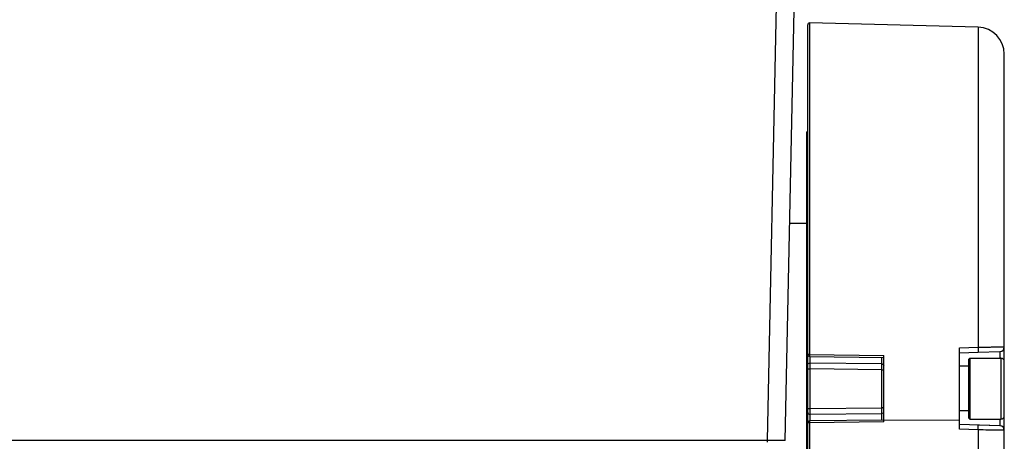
# Paper-space layout 'DRW0010_1_2' of a CAD drawing. Header units: millimetres. Extents: x 0 to 420, y 0 to 297.
# Tile 37 of 171: x 141 to 174, y 127 to 142. Entities that reach past the tile are written whole.
import ezdxf

# ---------------------------------------------------------------- set-up
doc = ezdxf.new("R2010")
doc.units = ezdxf.units.MM
doc.header["$LTSCALE"] = 23.1
doc.layers.get('0').update_dxf_attribs({"linetype": 'CONTINUOUS'})

psp = doc.layouts.new('DRW0010_1_2')

# ---------------------------------------------------------------- linework, layer by layer
at = {"color": 7, "linetype": 'Continuous'}
for p, q in [((165.6048, 127.475), (165.9113, 142.1059)), ((166.2048, 127.4742), (166.5077, 141.9363)), ((167.0224, 141.506), (167.0224, 130.3614)), ((172.6844, 141.3578), (167.0224, 141.506)), ((166.9608, 88.4092), (166.9608, 141.4461)), ((172.6844, 141.3578), (172.6844, 130.604)), ((173.5608, 87.3574), (173.5608, 140.4581)), ((166.9308, 120.5905), (166.9308, 137.8405)), ((166.9608, 137.8405), (166.9308, 137.8405)), ((166.9308, 134.7655), (166.3575, 134.7655)), ((166.9608, 131.8805), (166.9308, 131.8805)), ((172.0608, 130.582), (172.6844, 130.604)), ((172.0608, 127.8521), (172.0608, 130.582)), ((167.0201, 130.2958), (169.5108, 130.2669)), ((167.0224, 130.3614), (169.5108, 130.3324)), ((167.0378, 130.0731), (167.0378, 130.2958)), ((169.4524, 130.0461), (169.4524, 130.2669)), ((169.5108, 128.0951), (169.5108, 130.3324)), ((172.0608, 130.4152), (172.6857, 130.437)), ((172.6857, 130.437), (173.416, 130.4625)), ((173.416, 130.4625), (173.416, 130.2427)), ((169.4524, 130.0461), (167.0378, 130.0731)), ((167.0378, 130.054), (167.0378, 130.0731)), ((169.4524, 130.0274), (169.4524, 130.0461)), ((169.4524, 129.8527), (169.4525, 129.9491)), ((172.3608, 129.9652), (172.0608, 129.9652)), ((172.3608, 130.1947), (172.4088, 130.2427)), ((172.3608, 130.1947), (172.3608, 128.2357)), ((172.4088, 130.2427), (172.4088, 128.1877)), ((172.4088, 130.2427), (173.4408, 130.2427)), ((173.4408, 130.2427), (173.4408, 128.1877)), ((167.0378, 128.5484), (167.0378, 129.8804)), ((169.4524, 129.8527), (167.0378, 129.8804)), ((169.4524, 128.5757), (169.4524, 129.8527)), ((167.0378, 128.5484), (169.4524, 128.5757)), ((167.0378, 128.5232), (167.0378, 128.5484)), ((167.0379, 128.4993), (167.0378, 128.5232)), ((167.0378, 128.3581), (169.4524, 128.3848)), ((167.0378, 128.1319), (167.0378, 128.3581)), ((169.4524, 128.5513), (169.4524, 128.5757)), ((169.4525, 128.506), (169.4524, 128.5513)), ((169.4524, 128.1603), (169.4524, 128.3848)), ((172.3608, 128.4652), (172.0608, 128.4652)), ((169.5108, 128.1603), (167.0201, 128.1319)), ((169.5108, 128.0951), (167.0224, 128.0667)), ((167.0224, 128.0667), (167.0224, 110.7451)), ((172.0608, 128.1555), (169.5108, 128.1496)), ((173.416, 127.9679), (172.0608, 128.0152)), ((172.3608, 128.2357), (172.4088, 128.1877)), ((172.4088, 128.1877), (173.4408, 128.1877)), ((173.416, 127.9679), (172.6857, 127.9933)), ((173.416, 128.1877), (173.416, 127.9679)), ((172.6844, 127.8304), (172.0608, 127.8521)), ((172.6844, 127.8304), (172.6844, 110.7857)), ((165.6048, 127.475), (64.5182, 127.475)), ((165.6048, 127.4155), (165.6048, 127.475)), ((165.952, 127.4743), (165.6048, 127.475)), ((166.0183, 127.4743), (165.8814, 127.4745)), ((166.127, 127.4741), (165.952, 127.4743)), ((166.078, 127.4742), (166.0183, 127.4743)), ((166.1873, 127.4742), (166.078, 127.4742)), ((166.2048, 127.4742), (166.127, 127.4741)), ((166.2048, 127.4742), (166.1873, 127.4742))]:
    psp.add_line(p, q, dxfattribs=at)
for centre, radius, start, end in [((167.0208, 141.4461), 0.06, 88.5, 180), ((172.6608, 140.4581), 0.9, 0, 88.5), ((173.4108, 130.6124), 0.15, 272, 360), ((167.0208, 130.3558), 0.06, 179.98264, 269.35103), ((137.7153, 129.9862), 29.3226, 359.97999, 0.13245), ((124.0993, 129.9875), 42.9386, 359.85702, 359.98457), ((132.9437, 129.959), 36.5088, 359.98455, 0.10737), ((173.4408, 130.1227), 0.12, 0, 90), ((138.0127, 128.4477), 29.0252, 359.82323, 0.10199), ((134.8565, 128.4717), 34.596, 359.8561, 0.05679), ((173.4408, 128.3077), 0.12, 270, 360), ((167.0208, 128.0719), 0.06, 90.63598, 180.01733), ((173.4108, 127.8179), 0.15, 359.99941, 87.98316), ((173.4108, 127.8179), 0.15, 0, 88)]:
    psp.add_arc(centre, radius, start, end, dxfattribs=at)
for points, knots in [([(172.6844, 130.604), (172.797, 130.6073), (172.9602, 130.6115), (173.1674, 130.6156), (173.2983, 130.6174), (173.4049, 130.618), (173.478, 130.6179), (173.5203, 130.6166), (173.5425, 130.6161), (173.5523, 130.6141), (173.5608, 130.6139), (173.5608, 130.6124)], [0, 0, 0, 0, 0.3854647, 0.5583058, 0.7091889, 0.832683, 0.9242104, 0.9569402, 0.9805365, 0.9948657, 1, 1, 1, 1]), ([(172.6844, 130.604), (172.6852, 130.5833), (172.6863, 130.5445), (172.6875, 130.498), (172.6872, 130.4682), (172.6877, 130.4513), (172.686, 130.4439), (172.6868, 130.437), (172.6857, 130.437)], [0, 0, 0, 0, 0.3726025, 0.6989944, 0.8257051, 0.9203194, 0.9791185, 1, 1, 1, 1]), ([(167.0224, 130.3614), (167.0079, 130.3614), (166.9867, 130.3615), (166.9699, 130.3583), (166.9608, 130.3575), (166.9608, 130.3558)], [0, 0, 0, 0, 0.698712, 0.9164997, 1, 1, 1, 1]), ([(167.0224, 130.3614), (167.0223, 130.3532), (167.0217, 130.3383), (167.0226, 130.3165), (167.0193, 130.3062), (167.0218, 130.2959), (167.0201, 130.2958)], [0, 0, 0, 0, 0.3741706, 0.7008937, 0.9215654, 1, 1, 1, 1]), ([(166.9608, 130.0209), (166.9608, 130.0354), (166.9842, 130.0671), (167.019, 130.0734), (167.0378, 130.0731)], [0, 0, 0, 0, 0.4374235, 1, 1, 1, 1]), ([(169.4524, 130.0461), (169.46, 130.0459), (169.4843, 130.0432), (169.5108, 130.0218), (169.5108, 130.0043)], [0, 0, 0, 0, 0.3018017, 1, 1, 1, 1]), ([(166.9608, 129.8763), (166.9608, 129.8783), (166.9727, 129.8771), (166.9848, 129.8802), (167.0105, 129.8799), (167.028, 129.8804), (167.0378, 129.8804)], [0, 0, 0, 0, 0.0792214, 0.2967181, 0.6211663, 1, 1, 1, 1]), ([(169.4524, 129.8527), (169.4599, 129.8527), (169.4733, 129.8523), (169.4927, 129.8525), (169.5019, 129.8502), (169.5108, 129.8511), (169.5108, 129.8496)], [0, 0, 0, 0, 0.3828147, 0.7064874, 0.9218602, 1, 1, 1, 1]), ([(166.9608, 128.5525), (166.9608, 128.5505), (166.9727, 128.5517), (166.9848, 128.5486), (167.0105, 128.5489), (167.028, 128.5484), (167.0378, 128.5484)], [0, 0, 0, 0, 0.0792371, 0.2967332, 0.6211751, 1, 1, 1, 1]), ([(166.9608, 128.4098), (166.9608, 128.3953), (166.9844, 128.3639), (167.019, 128.3578), (167.0378, 128.3581)], [0, 0, 0, 0, 0.435554, 1, 1, 1, 1]), ([(169.4524, 128.5757), (169.4599, 128.5757), (169.4733, 128.5761), (169.4927, 128.5759), (169.5019, 128.5782), (169.5108, 128.5773), (169.5108, 128.5788)], [0, 0, 0, 0, 0.3828039, 0.7064691, 0.9218413, 1, 1, 1, 1]), ([(169.4524, 128.3848), (169.46, 128.3849), (169.4841, 128.3876), (169.5108, 128.4087), (169.5108, 128.4261)], [0, 0, 0, 0, 0.303026, 1, 1, 1, 1]), ([(166.9619, 128.0709), (166.9616, 128.0711), (166.9612, 128.0713), (166.9608, 128.0717), (166.9608, 128.0719)], [0, 0, 0, 0, 0.6294222, 1, 1, 1, 1]), ([(167.0224, 128.0667), (167.0094, 128.0667), (166.9895, 128.068), (166.9685, 128.068), (166.9619, 128.0709)], [0, 0, 0, 0, 0.6440715, 1, 1, 1, 1]), ([(167.0201, 128.1319), (167.0218, 128.1318), (167.0193, 128.1216), (167.0226, 128.1114), (167.0217, 128.0896), (167.0223, 128.0748), (167.0224, 128.0667)], [0, 0, 0, 0, 0.0782918, 0.2986989, 0.6253567, 1, 1, 1, 1]), ([(172.6844, 127.8304), (172.6851, 127.8507), (172.6863, 127.8887), (172.6874, 127.9341), (172.6871, 127.9631), (172.6876, 127.9794), (172.6859, 127.9867), (172.6868, 127.9933), (172.6857, 127.9933)], [0, 0, 0, 0, 0.3749253, 0.7009275, 0.82702, 0.9210212, 0.9793541, 1, 1, 1, 1]), ([(173.5608, 127.8179), (173.5608, 127.8165), (173.5521, 127.8173), (173.5425, 127.8152), (173.5202, 127.8154), (173.4779, 127.8145), (173.4046, 127.8151), (173.2979, 127.8162), (173.167, 127.8185), (172.9599, 127.8229), (172.7969, 127.8271), (172.6844, 127.8304)], [0, 0, 0, 0, 0.0049591, 0.0192767, 0.0429132, 0.0757128, 0.1674193, 0.2910835, 0.4420648, 0.6148921, 1, 1, 1, 1])]:
    psp.add_open_spline(points, degree=3, knots=knots, dxfattribs=at)

doc.saveas('drawing.dxf')
